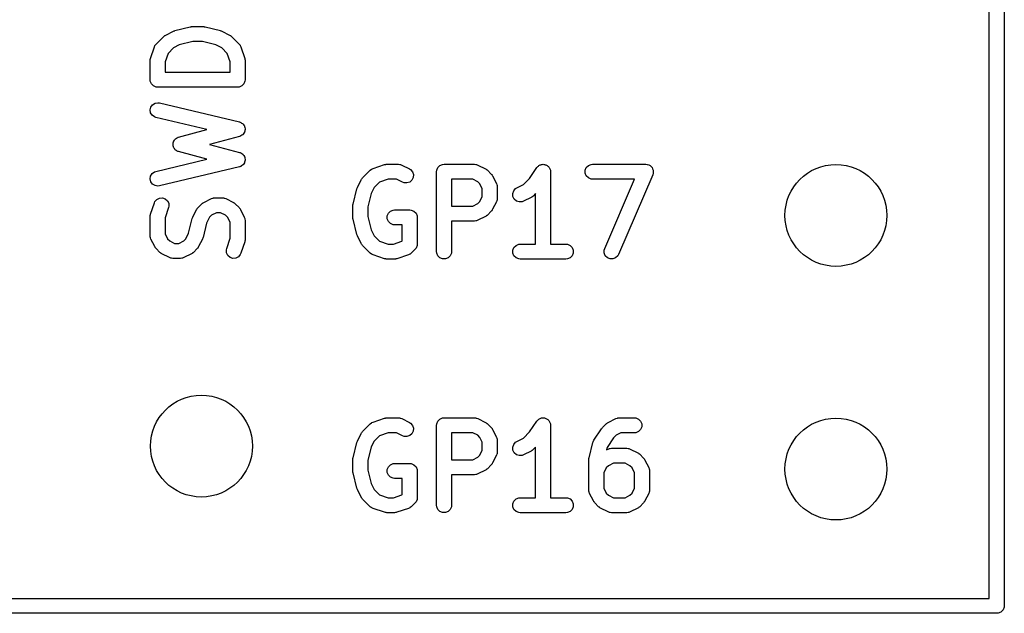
# Model space of a CAD drawing. Extents: x 100 to 226, y -132 to -42.
# Tile 15 of 33: x 210.11 to 219.97, y -101.4 to -95.45. Entities that reach past the tile are written whole.
import ezdxf

# ---------------------------------------------------------------- set-up
doc = ezdxf.new("R2010")
doc.units = 0
doc.layers.add('BLACK', color=7, linetype='CONTINUOUS')

msp = doc.modelspace()

# ---------------------------------------------------------------- linework, layer by layer
at = {"layer": 'BLACK', "linetype": 'CONTINUOUS'}
for p, q in [((219.96625, -50.32375), (219.96625, -101.32375)), ((219.81625, -101.24875), (219.81625, -50.39875)), ((211.574289, -95.606667), (211.65048, -95.568572)), ((211.65048, -95.568572), (211.651549, -95.568162)), ((211.651549, -95.568162), (211.651985, -95.56784)), ((211.651985, -95.56784), (211.658136, -95.565641)), ((211.658136, -95.565641), (211.664212, -95.563317)), ((211.664212, -95.563317), (211.66475, -95.563278)), ((211.66475, -95.563278), (211.66583, -95.562893)), ((211.66583, -95.562893), (211.818212, -95.524797)), ((211.818212, -95.524797), (211.820748, -95.524421)), ((211.820748, -95.524421), (211.82177, -95.523999)), ((211.82177, -95.523999), (211.827282, -95.523456)), ((211.827282, -95.523456), (211.832756, -95.522647)), ((211.832756, -95.522647), (211.833848, -95.522809)), ((211.833848, -95.522809), (211.836402, -95.522558)), ((211.836402, -95.522558), (211.950688, -95.522558)), ((211.950688, -95.522558), (211.953241, -95.522809)), ((211.953241, -95.522809), (211.954334, -95.522647)), ((211.954334, -95.522647), (211.959808, -95.523456)), ((211.959808, -95.523456), (211.96532, -95.523999)), ((211.96532, -95.523999), (211.96634, -95.524421)), ((211.96634, -95.524421), (211.968879, -95.524797)), ((211.968879, -95.524797), (212.12126, -95.562893)), ((212.12126, -95.562893), (212.122339, -95.563278)), ((212.122339, -95.563278), (212.122878, -95.563317)), ((212.122878, -95.563317), (212.128953, -95.565641)), ((212.128953, -95.565641), (212.135105, -95.56784)), ((212.135105, -95.56784), (212.13554, -95.568162)), ((212.13554, -95.568162), (212.13661, -95.568572)), ((212.13661, -95.568572), (212.2128, -95.606667)), ((211.478607, -95.696906), (211.554797, -95.620716)), ((211.554797, -95.620716), (211.560547, -95.615995)), ((211.560547, -95.615995), (211.561846, -95.614499)), ((211.561846, -95.614499), (211.5641, -95.613079)), ((211.5641, -95.613079), (211.566162, -95.611388)), ((211.566162, -95.611388), (211.567994, -95.610629)), ((211.567994, -95.610629), (211.574289, -95.606667)), ((211.845637, -95.672558), (211.710195, -95.706418)), ((211.941453, -95.672558), (211.845637, -95.672558)), ((212.076892, -95.706418), (211.941453, -95.672558)), ((212.2128, -95.606667), (212.219096, -95.61063)), ((212.219096, -95.61063), (212.220926, -95.611388)), ((212.220926, -95.611388), (212.222984, -95.613077)), ((212.222984, -95.613077), (212.225243, -95.614499)), ((212.225243, -95.614499), (212.226542, -95.615997)), ((212.226542, -95.615997), (212.232292, -95.620716)), ((212.232292, -95.620716), (212.308483, -95.696906)), ((211.422394, -95.840508), (211.460489, -95.726222)), ((211.460489, -95.726222), (211.466483, -95.712797)), ((211.466483, -95.712797), (211.468248, -95.710761)), ((211.468248, -95.710761), (211.46928, -95.708271)), ((211.46928, -95.708271), (211.478607, -95.696906)), ((211.652256, -95.735388), (211.597192, -95.790452)), ((211.710195, -95.706418), (211.652256, -95.735388)), ((212.134832, -95.735388), (212.076892, -95.706418)), ((212.189898, -95.790453), (212.134832, -95.735388)), ((212.308483, -95.696906), (212.31781, -95.708271)), ((212.31781, -95.708271), (212.318841, -95.710761)), ((212.318841, -95.710761), (212.320607, -95.712797)), ((212.320607, -95.712797), (212.326601, -95.726222)), ((212.326601, -95.726222), (212.364696, -95.840508)), ((211.418545, -95.864225), (211.419274, -95.856819)), ((211.418545, -96.054701), (211.418545, -95.864225)), ((211.419134, -95.854845), (211.419724, -95.852247)), ((211.419274, -95.856819), (211.419134, -95.854845)), ((211.419724, -95.852247), (211.419986, -95.849593)), ((211.419986, -95.849593), (211.420744, -95.847761)), ((211.420744, -95.847761), (211.422394, -95.840508)), ((211.597192, -95.790452), (211.568545, -95.876394)), ((212.218545, -95.876394), (212.189898, -95.790453)), ((212.364696, -95.840508), (212.366345, -95.847761)), ((212.366345, -95.847761), (212.367104, -95.849593)), ((212.367104, -95.849593), (212.367365, -95.852247)), ((212.367365, -95.852247), (212.367956, -95.854845)), ((212.367956, -95.854845), (212.367815, -95.856819)), ((212.367815, -95.856819), (212.368545, -95.864225)), ((212.368545, -95.864225), (212.368545, -96.054701)), ((211.568545, -95.876394), (211.568545, -95.979701)), ((212.218545, -95.979701), (212.218545, -95.876394)), ((211.419986, -96.069333), (211.418545, -96.054701)), ((211.431185, -96.096369), (211.419986, -96.069333)), ((211.568545, -95.979701), (212.218545, -95.979701)), ((212.367104, -96.069333), (212.355905, -96.096369)), ((212.368545, -96.054701), (212.367104, -96.069333)), ((211.451877, -96.117061), (211.431185, -96.096369)), ((211.478913, -96.12826), (211.451877, -96.117061)), ((211.493545, -96.129701), (211.478913, -96.12826)), ((212.293545, -96.129701), (211.493545, -96.129701)), ((212.308177, -96.12826), (212.293545, -96.129701)), ((212.335213, -96.117061), (212.308177, -96.12826)), ((212.355905, -96.096369), (212.335213, -96.117061)), ((211.418597, -96.35666), (211.425375, -96.328192)), ((211.42323, -96.385555), (211.418597, -96.35666)), ((211.425375, -96.328192), (211.442532, -96.304485)), ((211.442532, -96.304485), (211.467454, -96.289149)), ((211.467454, -96.289149), (211.496349, -96.284516)), ((211.496349, -96.284516), (211.510917, -96.286504)), ((211.510917, -96.286504), (212.310916, -96.47698)), ((211.438566, -96.410477), (211.42323, -96.385555)), ((211.462273, -96.427634), (211.438566, -96.410477)), ((211.476173, -96.432424), (211.462273, -96.427634)), ((211.987029, -96.554056), (211.476173, -96.432424)), ((211.702791, -96.629853), (211.987029, -96.554056)), ((212.310916, -96.47698), (212.315934, -96.478709)), ((212.315934, -96.478709), (212.317739, -96.478949)), ((212.317739, -96.478949), (212.319369, -96.479892)), ((212.319369, -96.479892), (212.324817, -96.48177)), ((212.324817, -96.48177), (212.333637, -96.488153)), ((212.333637, -96.488153), (212.343064, -96.493611)), ((212.343064, -96.493611), (212.345405, -96.49667)), ((212.345405, -96.49667), (212.348524, -96.498927)), ((212.348524, -96.498927), (212.354227, -96.508196)), ((212.354227, -96.508196), (212.360851, -96.516849)), ((212.360851, -96.516849), (212.361844, -96.520572)), ((212.361844, -96.520572), (212.36386, -96.523849)), ((212.36386, -96.523849), (212.365582, -96.534592)), ((212.36597, -96.563335), (212.364536, -96.574133)), ((212.365582, -96.534592), (212.368391, -96.545124)), ((212.368493, -96.552744), (212.36597, -96.563335)), ((212.368391, -96.545124), (212.367883, -96.548942)), ((212.367883, -96.548942), (212.368493, -96.552744)), ((211.654811, -96.66923), (211.660826, -96.66137)), ((211.660826, -96.66137), (211.665787, -96.652803)), ((211.665787, -96.652803), (211.669644, -96.649849)), ((211.669644, -96.649849), (211.672598, -96.645992)), ((211.672598, -96.645992), (211.681165, -96.641031)), ((211.681165, -96.641031), (211.689025, -96.635016)), ((211.689025, -96.635016), (211.696212, -96.63232)), ((211.696212, -96.63232), (211.697923, -96.63133)), ((211.697923, -96.63133), (211.699363, -96.631138)), ((211.699363, -96.631138), (211.702791, -96.629853)), ((212.31287, -96.622408), (212.013196, -96.702321)), ((212.317845, -96.620542), (212.31287, -96.622408)), ((212.319636, -96.620255), (212.317845, -96.620542)), ((212.321235, -96.61927), (212.319636, -96.620255)), ((212.326637, -96.617245), (212.321235, -96.61927)), ((212.335285, -96.610624), (212.326637, -96.617245)), ((212.344558, -96.604919), (212.335285, -96.610624)), ((212.346816, -96.601798), (212.344558, -96.604919)), ((212.349874, -96.599458), (212.346816, -96.601798)), ((212.355331, -96.590032), (212.349874, -96.599458)), ((212.361714, -96.581212), (212.355331, -96.590032)), ((212.362605, -96.577466), (212.361714, -96.581212)), ((212.364536, -96.574133), (212.362605, -96.577466)), ((211.647271, -96.697506), (211.64982, -96.687943)), ((211.64791, -96.702321), (211.647271, -96.697506)), ((211.647271, -96.707136), (211.64791, -96.702321)), ((211.64982, -96.716698), (211.647271, -96.707136)), ((211.64982, -96.687943), (211.651125, -96.678128)), ((211.651125, -96.726514), (211.64982, -96.716698)), ((211.651125, -96.678128), (211.653559, -96.673922)), ((211.653559, -96.730719), (211.651125, -96.726514)), ((211.653559, -96.673922), (211.654811, -96.66923)), ((211.654811, -96.735412), (211.653559, -96.730719)), ((211.660826, -96.743271), (211.654811, -96.735412)), ((211.665787, -96.751839), (211.660826, -96.743271)), ((211.669644, -96.754792), (211.665787, -96.751839)), ((211.672598, -96.75865), (211.669644, -96.754792)), ((211.681165, -96.76361), (211.672598, -96.75865)), ((212.013196, -96.702321), (212.31287, -96.782234)), ((211.476173, -96.972218), (211.987029, -96.850585)), ((211.689025, -96.769626), (211.681165, -96.76361)), ((211.696212, -96.772321), (211.689025, -96.769626)), ((211.697923, -96.773312), (211.696212, -96.772321)), ((211.699363, -96.773503), (211.697923, -96.773312)), ((211.702791, -96.774789), (211.699363, -96.773503)), ((211.987029, -96.850585), (211.702791, -96.774789)), ((212.31287, -96.782234), (212.317845, -96.784099)), ((212.317845, -96.784099), (212.319636, -96.784387)), ((212.319636, -96.784387), (212.321235, -96.785371)), ((212.321235, -96.785371), (212.326637, -96.787397)), ((212.326637, -96.787397), (212.335285, -96.794017)), ((212.335285, -96.794017), (212.344558, -96.799723)), ((212.344558, -96.799723), (212.346816, -96.802843)), ((212.346816, -96.802843), (212.349874, -96.805184)), ((212.349874, -96.805184), (212.355331, -96.814609)), ((212.355331, -96.814609), (212.361714, -96.82343)), ((212.361714, -96.82343), (212.362605, -96.827175)), ((212.362605, -96.827175), (212.364536, -96.830509)), ((212.364536, -96.830509), (212.36597, -96.841306)), ((212.368391, -96.859518), (212.365582, -96.870049)), ((212.36597, -96.841306), (212.368493, -96.851898)), ((212.368493, -96.851898), (212.367883, -96.855699)), ((212.367883, -96.855699), (212.368391, -96.859518)), ((212.310916, -96.927662), (211.510917, -97.118138)), ((212.315934, -96.925932), (212.310916, -96.927662)), ((212.317739, -96.925693), (212.315934, -96.925932)), ((212.319369, -96.924749), (212.317739, -96.925693)), ((212.324817, -96.922872), (212.319369, -96.924749)), ((212.333637, -96.916488), (212.324817, -96.922872)), ((212.343064, -96.911031), (212.333637, -96.916488)), ((212.345405, -96.907971), (212.343064, -96.911031)), ((212.348524, -96.905715), (212.345405, -96.907971)), ((212.354227, -96.896445), (212.348524, -96.905715)), ((212.360851, -96.887793), (212.354227, -96.896445)), ((212.361844, -96.884069), (212.360851, -96.887793)), ((212.36386, -96.880793), (212.361844, -96.884069)), ((212.365582, -96.870049), (212.36386, -96.880793)), ((213.621073, -96.961107), (213.632438, -96.951779)), ((213.632438, -96.951779), (213.63493, -96.950746)), ((213.63493, -96.950746), (213.636964, -96.948983)), ((213.636964, -96.948983), (213.650389, -96.942989)), ((213.650389, -96.942989), (213.764675, -96.904894)), ((213.764675, -96.904894), (213.771928, -96.903244)), ((213.771928, -96.903244), (213.77376, -96.902486)), ((213.77376, -96.902486), (213.776414, -96.902224)), ((213.776414, -96.902224), (213.779012, -96.901634)), ((213.779012, -96.901634), (213.780986, -96.901774)), ((213.780986, -96.901774), (213.788392, -96.901045)), ((213.788392, -96.901045), (213.902678, -96.901045)), ((213.902678, -96.901045), (213.91731, -96.902486)), ((213.91731, -96.902486), (213.919799, -96.903517)), ((213.919799, -96.903517), (213.922487, -96.903708)), ((213.922487, -96.903708), (213.936219, -96.908963)), ((213.936219, -96.908963), (214.012409, -96.947058)), ((214.012409, -96.947058), (214.024852, -96.95489)), ((214.024852, -96.95489), (214.044025, -96.976998)), ((214.286262, -96.961413), (214.297461, -96.934377)), ((214.297461, -96.934377), (214.318153, -96.913685)), ((214.318153, -96.913685), (214.345189, -96.902486)), ((214.345189, -96.902486), (214.359821, -96.901045)), ((214.359821, -96.901045), (214.664583, -96.901045)), ((214.664583, -96.901045), (214.679215, -96.902486)), ((214.679215, -96.902486), (214.681704, -96.903517)), ((214.681704, -96.903517), (214.684392, -96.903708)), ((214.684392, -96.903708), (214.698124, -96.908963)), ((214.698124, -96.908963), (214.774314, -96.947058)), ((214.774314, -96.947058), (214.780613, -96.951022)), ((214.780613, -96.951022), (214.782441, -96.95178)), ((214.782441, -96.95178), (214.784497, -96.953468)), ((214.784497, -96.953468), (214.786757, -96.95489)), ((214.786757, -96.95489), (214.788056, -96.956388)), ((214.788056, -96.956388), (214.793806, -96.961107)), ((215.21582, -97.04255), (215.287893, -96.934442)), ((215.287893, -96.934442), (215.287927, -96.934399)), ((215.287927, -96.934399), (215.287937, -96.934377)), ((215.287937, -96.934377), (215.287988, -96.934325)), ((215.287988, -96.934325), (215.297209, -96.923067)), ((215.297209, -96.923067), (215.303378, -96.918935)), ((215.303378, -96.918935), (215.308629, -96.913685)), ((215.308629, -96.913685), (215.315418, -96.910872)), ((215.315418, -96.910872), (215.321524, -96.906784)), ((215.321524, -96.906784), (215.328804, -96.905327)), ((215.328804, -96.905327), (215.335665, -96.902486)), ((215.335665, -96.902486), (215.343014, -96.902486)), ((215.343014, -96.902486), (215.350219, -96.901045)), ((215.350219, -96.901045), (215.357503, -96.902486)), ((215.357503, -96.902486), (215.364929, -96.902486)), ((215.364929, -96.902486), (215.371717, -96.905297)), ((215.371717, -96.905297), (215.378926, -96.906724)), ((215.378926, -96.906724), (215.385104, -96.910843)), ((215.385104, -96.910843), (215.391965, -96.913685)), ((215.391965, -96.913685), (215.39716, -96.91888)), ((215.39716, -96.91888), (215.403275, -96.922957)), ((215.403275, -96.922957), (215.407406, -96.929126)), ((215.407406, -96.929126), (215.412657, -96.934377)), ((215.412657, -96.934377), (215.415469, -96.941166)), ((215.415469, -96.941166), (215.419558, -96.947272)), ((215.419558, -96.947272), (215.421014, -96.954552)), ((215.421014, -96.954552), (215.423856, -96.961413)), ((215.771976, -96.961413), (215.783175, -96.934377)), ((215.783175, -96.934377), (215.803867, -96.913685)), ((215.803867, -96.913685), (215.830903, -96.902486)), ((215.830903, -96.902486), (215.845535, -96.901045)), ((215.845535, -96.901045), (216.378869, -96.901045)), ((216.378869, -96.901045), (216.393501, -96.902486)), ((216.393501, -96.902486), (216.393931, -96.902664)), ((216.393931, -96.902664), (216.394396, -96.90267)), ((216.394396, -96.90267), (216.407402, -96.908244)), ((216.407402, -96.908244), (216.420537, -96.913685)), ((216.420537, -96.913685), (216.420866, -96.914014)), ((216.420866, -96.914014), (216.421294, -96.914198)), ((216.421294, -96.914198), (216.431189, -96.924337)), ((216.431189, -96.924337), (216.441229, -96.934377)), ((216.441229, -96.934377), (216.441407, -96.934807)), ((216.441407, -96.934807), (216.441733, -96.935141)), ((216.441733, -96.935141), (216.447006, -96.948323)), ((216.447006, -96.948323), (216.452428, -96.961413)), ((211.418597, -97.047982), (211.42323, -97.019087)), ((211.425375, -97.07645), (211.418597, -97.047982)), ((211.42323, -97.019087), (211.438566, -96.994165)), ((211.438566, -96.994165), (211.462273, -96.977008)), ((211.462273, -96.977008), (211.476173, -96.972218)), ((213.492739, -97.13298), (213.530834, -97.056789)), ((213.530834, -97.056789), (213.534798, -97.050489)), ((213.534798, -97.050489), (213.535556, -97.048662)), ((213.535556, -97.048662), (213.537244, -97.046605)), ((213.537244, -97.046605), (213.538666, -97.044346)), ((213.538666, -97.044346), (213.540164, -97.043046)), ((213.540164, -97.043046), (213.544883, -97.037297)), ((213.544883, -97.037297), (213.621073, -96.961107)), ((213.800562, -97.051045), (213.714619, -97.079692)), ((213.884973, -97.051045), (213.800562, -97.051045)), ((213.945327, -97.081222), (213.884973, -97.051045)), ((214.051205, -97.033949), (214.038118, -97.060124)), ((214.044025, -96.976998), (214.053279, -97.004759)), ((214.053279, -97.004759), (214.051205, -97.033949)), ((214.284821, -96.976045), (214.286262, -96.961413)), ((214.284821, -97.776045), (214.284821, -96.976045)), ((214.646878, -97.051045), (214.434821, -97.051045)), ((214.434821, -97.051045), (214.434821, -97.320092)), ((214.696346, -97.075779), (214.646878, -97.051045)), ((214.793806, -96.961107), (214.831901, -96.999202)), ((214.831901, -96.999202), (214.836621, -97.004954)), ((214.836621, -97.004954), (214.838117, -97.006251)), ((214.838117, -97.006251), (214.839536, -97.008505)), ((214.839536, -97.008505), (214.841228, -97.010567)), ((214.841228, -97.010567), (214.841986, -97.012397)), ((214.841986, -97.012397), (214.84595, -97.018694)), ((214.84595, -97.018694), (214.884046, -97.094884)), ((215.153488, -97.104881), (215.21582, -97.04255)), ((215.423856, -96.961413), (215.425281, -96.975891)), ((215.425281, -96.975891), (215.425297, -96.975967)), ((215.425297, -96.975967), (215.425291, -96.975992)), ((215.425291, -96.975992), (215.425297, -96.976045)), ((215.425297, -96.976045), (215.425297, -97.701045)), ((215.771976, -96.990677), (215.771976, -96.961413)), ((215.783175, -97.017713), (215.771976, -96.990677)), ((215.803867, -97.038405), (215.783175, -97.017713)), ((215.830903, -97.049604), (215.803867, -97.038405)), ((215.845535, -97.051045), (215.830903, -97.049604)), ((216.265128, -97.051045), (215.845535, -97.051045)), ((215.967075, -97.746501), (216.265128, -97.051045)), ((216.447805, -97.005589), (216.104947, -97.805589)), ((216.452244, -96.991573), (216.447805, -97.005589)), ((216.452249, -96.991107), (216.452244, -96.991573)), ((216.452428, -96.990677), (216.452249, -96.991107)), ((216.452428, -96.961413), (216.452428, -96.961878)), ((216.452428, -96.961878), (216.452601, -96.962311)), ((216.452601, -96.962311), (216.452428, -96.976491)), ((216.452428, -96.976491), (216.452428, -96.990677)), ((211.442532, -97.100157), (211.425375, -97.07645)), ((211.467454, -97.115493), (211.442532, -97.100157)), ((211.496349, -97.120126), (211.467454, -97.115493)), ((211.510917, -97.118138), (211.496349, -97.120126)), ((213.448964, -97.300711), (213.48706, -97.14833)), ((213.48706, -97.14833), (213.487445, -97.14725)), ((213.487445, -97.14725), (213.487484, -97.146712)), ((213.487484, -97.146712), (213.489808, -97.140636)), ((213.489808, -97.140636), (213.492007, -97.134485)), ((213.492007, -97.134485), (213.492329, -97.134049)), ((213.492329, -97.134049), (213.492739, -97.13298)), ((213.659555, -97.134756), (213.630585, -97.192696)), ((213.714619, -97.079692), (213.659555, -97.134756)), ((213.959059, -97.086477), (213.945327, -97.081222)), ((213.988249, -97.088551), (213.959059, -97.086477)), ((214.01601, -97.079297), (213.988249, -97.088551)), ((214.038118, -97.060124), (214.01601, -97.079297)), ((214.717229, -97.096662), (214.696346, -97.075779)), ((214.741964, -97.146131), (214.717229, -97.096662)), ((214.741964, -97.225005), (214.741964, -97.146131)), ((214.884046, -97.094884), (214.889301, -97.108616)), ((214.889301, -97.108616), (214.889492, -97.111305)), ((214.889492, -97.111305), (214.890523, -97.113794)), ((214.890523, -97.113794), (214.891964, -97.128426)), ((214.891964, -97.128426), (214.891964, -97.242711)), ((215.056568, -97.167474), (215.075741, -97.145366)), ((215.075741, -97.145366), (215.088184, -97.137534)), ((215.088184, -97.137534), (215.153488, -97.104881)), ((211.466483, -97.274702), (211.485657, -97.252595)), ((211.485657, -97.252595), (211.51183, -97.239509)), ((211.51183, -97.239509), (211.54102, -97.237434)), ((211.54102, -97.237434), (211.568783, -97.246688)), ((211.568783, -97.246688), (211.59089, -97.265862)), ((211.955242, -97.282858), (212.031432, -97.244763)), ((212.031432, -97.244763), (212.045164, -97.239508)), ((212.045164, -97.239508), (212.047851, -97.239317)), ((212.047851, -97.239317), (212.050341, -97.238286)), ((212.050341, -97.238286), (212.064973, -97.236845)), ((212.064973, -97.236845), (212.141164, -97.236845)), ((212.141164, -97.236845), (212.155796, -97.238286)), ((212.155796, -97.238286), (212.158285, -97.239317)), ((212.158285, -97.239317), (212.160973, -97.239508)), ((212.160973, -97.239508), (212.174705, -97.244763)), ((212.174705, -97.244763), (212.250895, -97.282858)), ((213.630585, -97.192696), (213.596725, -97.328137)), ((214.717229, -97.274474), (214.741964, -97.225005)), ((214.891964, -97.242711), (214.890523, -97.257343)), ((215.047314, -97.195235), (215.056568, -97.167474)), ((215.049388, -97.224425), (215.047314, -97.195235)), ((215.062475, -97.2506), (215.049388, -97.224425)), ((215.084583, -97.269773), (215.062475, -97.2506)), ((215.231457, -97.233603), (215.155266, -97.271698)), ((215.237756, -97.229638), (215.231457, -97.233603)), ((215.239584, -97.228881), (215.237756, -97.229638)), ((215.24164, -97.227192), (215.239584, -97.228881)), ((215.2439, -97.225771), (215.24164, -97.227192)), ((215.245199, -97.224272), (215.2439, -97.225771)), ((215.250949, -97.219554), (215.245199, -97.224272)), ((215.275297, -97.195205), (215.250949, -97.219554)), ((215.275297, -97.701045), (215.275297, -97.195205)), ((211.422394, -97.402413), (211.460489, -97.288128)), ((211.460489, -97.288128), (211.466483, -97.274702)), ((211.602791, -97.335562), (211.568545, -97.4383)), ((211.59089, -97.265862), (211.603976, -97.292035)), ((211.606051, -97.321225), (211.602791, -97.335562)), ((211.603976, -97.292035), (211.606051, -97.321225)), ((211.883606, -97.354494), (211.887569, -97.348197)), ((211.887569, -97.348197), (211.888328, -97.346367)), ((211.888328, -97.346367), (211.890019, -97.344305)), ((211.890019, -97.344305), (211.891439, -97.342051)), ((211.891439, -97.342051), (211.892934, -97.340754)), ((211.892934, -97.340754), (211.897655, -97.335002)), ((211.897655, -97.335002), (211.93575, -97.296907)), ((211.93575, -97.296907), (211.941499, -97.292188)), ((211.941499, -97.292188), (211.942799, -97.29069)), ((211.942799, -97.29069), (211.945058, -97.289268)), ((211.945058, -97.289268), (211.947115, -97.28758)), ((211.947115, -97.28758), (211.948942, -97.286822)), ((211.948942, -97.286822), (211.955242, -97.282858)), ((212.250895, -97.282858), (212.257191, -97.286821)), ((212.257191, -97.286821), (212.259021, -97.287579)), ((212.259021, -97.287579), (212.261079, -97.289268)), ((212.261079, -97.289268), (212.263338, -97.29069)), ((212.263338, -97.29069), (212.264637, -97.292188)), ((212.264637, -97.292188), (212.270386, -97.296906)), ((212.270386, -97.296906), (212.308482, -97.335001)), ((212.308482, -97.335001), (212.313202, -97.340752)), ((212.313202, -97.340752), (212.3147, -97.342051)), ((212.3147, -97.342051), (212.316119, -97.344306)), ((212.316119, -97.344306), (212.31781, -97.346366)), ((212.31781, -97.346366), (212.318568, -97.348196)), ((212.318568, -97.348196), (212.322532, -97.354494)), ((213.446725, -97.318902), (213.446976, -97.316348)), ((213.446725, -97.433188), (213.446725, -97.318902)), ((213.446814, -97.315256), (213.447623, -97.309781)), ((213.446976, -97.316348), (213.446814, -97.315256)), ((213.447623, -97.309781), (213.448166, -97.30427)), ((213.448166, -97.30427), (213.448588, -97.303249)), ((213.448588, -97.303249), (213.448964, -97.300711)), ((213.596725, -97.328137), (213.596725, -97.423952)), ((214.434821, -97.320092), (214.646878, -97.320092)), ((214.646878, -97.320092), (214.696346, -97.295358)), ((214.696346, -97.295358), (214.717229, -97.274474)), ((214.84595, -97.352443), (214.841986, -97.358739)), ((214.884046, -97.276253), (214.84595, -97.352443)), ((214.889301, -97.262521), (214.884046, -97.276253)), ((214.889492, -97.259831), (214.889301, -97.262521)), ((214.890523, -97.257343), (214.889492, -97.259831)), ((215.112344, -97.279027), (215.084583, -97.269773)), ((215.141534, -97.276953), (215.112344, -97.279027)), ((215.155266, -97.271698), (215.141534, -97.276953)), ((211.418545, -97.42613), (211.419274, -97.418724)), ((211.418545, -97.616607), (211.418545, -97.42613)), ((211.419134, -97.41675), (211.419724, -97.414152)), ((211.419274, -97.418724), (211.419134, -97.41675)), ((211.419724, -97.414152), (211.419986, -97.411498)), ((211.419986, -97.411498), (211.420744, -97.409666)), ((211.420744, -97.409666), (211.422394, -97.402413)), ((211.568545, -97.4383), (211.568545, -97.598902)), ((211.803732, -97.590431), (211.839831, -97.446036)), ((211.839831, -97.446036), (211.840216, -97.444956)), ((211.840216, -97.444956), (211.840255, -97.444416)), ((211.840255, -97.444416), (211.842585, -97.438326)), ((211.842585, -97.438326), (211.844778, -97.43219)), ((211.844778, -97.43219), (211.8451, -97.431754)), ((211.8451, -97.431754), (211.84551, -97.430685)), ((211.84551, -97.430685), (211.883606, -97.354494)), ((212.012327, -97.432461), (211.983356, -97.490402)), ((212.03321, -97.411579), (212.012327, -97.432461)), ((212.082678, -97.386845), (212.03321, -97.411579)), ((212.123459, -97.386845), (212.082678, -97.386845)), ((212.172927, -97.411579), (212.123459, -97.386845)), ((212.193811, -97.432462), (212.172927, -97.411579)), ((212.218545, -97.48193), (212.193811, -97.432462)), ((212.322532, -97.354494), (212.360627, -97.430685)), ((212.360627, -97.430685), (212.365882, -97.444417)), ((212.365882, -97.444417), (212.366072, -97.447104)), ((212.366072, -97.447104), (212.367104, -97.449594)), ((212.367104, -97.449594), (212.368545, -97.464226)), ((213.446976, -97.435741), (213.446725, -97.433188)), ((213.446814, -97.436834), (213.446976, -97.435741)), ((213.447623, -97.442308), (213.446814, -97.436834)), ((213.448166, -97.44782), (213.447623, -97.442308)), ((213.448588, -97.44884), (213.448166, -97.44782)), ((213.448964, -97.451379), (213.448588, -97.44884)), ((213.596725, -97.423952), (213.630585, -97.559392)), ((213.791024, -97.418556), (213.802223, -97.39152)), ((213.791024, -97.44782), (213.791024, -97.418556)), ((213.802223, -97.474856), (213.791024, -97.44782)), ((213.802223, -97.39152), (213.822915, -97.370828)), ((213.822915, -97.370828), (213.849951, -97.359629)), ((213.849951, -97.359629), (213.864583, -97.358188)), ((213.864583, -97.358188), (214.016964, -97.358188)), ((214.016964, -97.358188), (214.031596, -97.359629)), ((214.031596, -97.359629), (214.058632, -97.370828)), ((214.058632, -97.370828), (214.079324, -97.39152)), ((214.079324, -97.39152), (214.090523, -97.418556)), ((214.090523, -97.418556), (214.091964, -97.433188)), ((214.091964, -97.433188), (214.091964, -97.699854)), ((214.774314, -97.424079), (214.698124, -97.462174)), ((214.780613, -97.420114), (214.774314, -97.424079)), ((214.782441, -97.419357), (214.780613, -97.420114)), ((214.784497, -97.417668), (214.782441, -97.419357)), ((214.786757, -97.416247), (214.784497, -97.417668)), ((214.788056, -97.414748), (214.786757, -97.416247)), ((214.793806, -97.41003), (214.788056, -97.414748)), ((214.831901, -97.371935), (214.793806, -97.41003)), ((214.836621, -97.366182), (214.831901, -97.371935)), ((214.838117, -97.364886), (214.836621, -97.366182)), ((214.839536, -97.362631), (214.838117, -97.364886)), ((214.841228, -97.36057), (214.839536, -97.362631)), ((214.841986, -97.358739), (214.841228, -97.36057)), ((211.983356, -97.490402), (211.947258, -97.634797)), ((212.218545, -97.642532), (212.218545, -97.48193)), ((212.368545, -97.464226), (212.368545, -97.654702)), ((213.48706, -97.60376), (213.448964, -97.451379)), ((213.822915, -97.495548), (213.802223, -97.474856)), ((213.849951, -97.506747), (213.822915, -97.495548)), ((213.864583, -97.508188), (213.849951, -97.506747)), ((213.941964, -97.508188), (213.864583, -97.508188)), ((213.941964, -97.668788), (213.941964, -97.508188)), ((214.664583, -97.470092), (214.434821, -97.470092)), ((214.434821, -97.470092), (214.434821, -97.776045)), ((214.679215, -97.468651), (214.664583, -97.470092)), ((214.681704, -97.467619), (214.679215, -97.468651)), ((214.684392, -97.467429), (214.681704, -97.467619)), ((214.698124, -97.462174), (214.684392, -97.467429)), ((211.419986, -97.631239), (211.418545, -97.616607)), ((211.421017, -97.633728), (211.419986, -97.631239)), ((211.421208, -97.636416), (211.421017, -97.633728)), ((211.426463, -97.650148), (211.421208, -97.636416)), ((211.568545, -97.598902), (211.593279, -97.64837)), ((211.774763, -97.64837), (211.803732, -97.590431)), ((211.944506, -97.642497), (211.942311, -97.648643)), ((211.946834, -97.636416), (211.944506, -97.642497)), ((211.946872, -97.635876), (211.946834, -97.636416)), ((211.947258, -97.634797), (211.946872, -97.635876)), ((212.184299, -97.745271), (212.218545, -97.642532)), ((213.487445, -97.604839), (213.48706, -97.60376)), ((213.487484, -97.605378), (213.487445, -97.604839)), ((213.489808, -97.611453), (213.487484, -97.605378)), ((213.492007, -97.617605), (213.489808, -97.611453)), ((213.492329, -97.61804), (213.492007, -97.617605)), ((213.492739, -97.61911), (213.492329, -97.61804)), ((213.530834, -97.6953), (213.492739, -97.61911)), ((213.630585, -97.559392), (213.659555, -97.617332)), ((213.659555, -97.617332), (213.71462, -97.672398)), ((211.464558, -97.726338), (211.426463, -97.650148)), ((211.468522, -97.732637), (211.464558, -97.726338)), ((211.46928, -97.734465), (211.468522, -97.732637)), ((211.470968, -97.736521), (211.46928, -97.734465)), ((211.47239, -97.738781), (211.470968, -97.736521)), ((211.473888, -97.74008), (211.47239, -97.738781)), ((211.478607, -97.74583), (211.473888, -97.74008)), ((211.516702, -97.783925), (211.478607, -97.74583)), ((211.593279, -97.64837), (211.614162, -97.669253)), ((211.614162, -97.669253), (211.663631, -97.693988)), ((211.663631, -97.693988), (211.704411, -97.693988)), ((211.704411, -97.693988), (211.75388, -97.669252)), ((211.75388, -97.669252), (211.774763, -97.64837)), ((211.889435, -97.74583), (211.85134, -97.783925)), ((211.894153, -97.74008), (211.889435, -97.74583)), ((211.895652, -97.738781), (211.894153, -97.74008)), ((211.897073, -97.736521), (211.895652, -97.738781)), ((211.898762, -97.734465), (211.897073, -97.736521)), ((211.899519, -97.732637), (211.898762, -97.734465)), ((211.903484, -97.726338), (211.899519, -97.732637)), ((211.941579, -97.650148), (211.903484, -97.726338)), ((211.941988, -97.649078), (211.941579, -97.650148)), ((211.942311, -97.648643), (211.941988, -97.649078)), ((212.181039, -97.759608), (212.184299, -97.745271)), ((212.364696, -97.678419), (212.326601, -97.792705)), ((212.366345, -97.671165), (212.364696, -97.678419)), ((212.367104, -97.669334), (212.366345, -97.671165)), ((212.367365, -97.666679), (212.367104, -97.669334)), ((212.367956, -97.664082), (212.367365, -97.666679)), ((212.368545, -97.654702), (212.367815, -97.662107)), ((212.367815, -97.662107), (212.367956, -97.664082)), ((213.534797, -97.701596), (213.530834, -97.6953)), ((213.535555, -97.703426), (213.534797, -97.701596)), ((213.537244, -97.705484), (213.535555, -97.703426)), ((213.538666, -97.707743), (213.537244, -97.705484)), ((213.540164, -97.709042), (213.538666, -97.707743)), ((213.544883, -97.714792), (213.540164, -97.709042)), ((213.621073, -97.790983), (213.544883, -97.714792)), ((213.71462, -97.672398), (213.800562, -97.701045)), ((213.800562, -97.701045), (213.852413, -97.701045)), ((213.852413, -97.701045), (213.938354, -97.672398)), ((213.938354, -97.672398), (213.941964, -97.668788)), ((214.079325, -97.741522), (214.069997, -97.752887)), ((214.090523, -97.714485), (214.079325, -97.741522)), ((214.091964, -97.699854), (214.090523, -97.714485)), ((215.048166, -97.761413), (215.059365, -97.734377)), ((215.059365, -97.734377), (215.080057, -97.713685)), ((215.080057, -97.713685), (215.107093, -97.702486)), ((215.107093, -97.702486), (215.121725, -97.701045)), ((215.121725, -97.701045), (215.275297, -97.701045)), ((215.425297, -97.701045), (215.578868, -97.701045)), ((215.578868, -97.701045), (215.5935, -97.702486)), ((215.5935, -97.702486), (215.620536, -97.713685)), ((215.620536, -97.713685), (215.641228, -97.734377)), ((215.641228, -97.734377), (215.652427, -97.761413)), ((215.962636, -97.760518), (215.967075, -97.746501)), ((211.522454, -97.788645), (211.516702, -97.783925)), ((211.523751, -97.790141), (211.522454, -97.788645)), ((211.526005, -97.79156), (211.523751, -97.790141)), ((211.528067, -97.793252), (211.526005, -97.79156)), ((211.529897, -97.79401), (211.528067, -97.793252)), ((211.536194, -97.797974), (211.529897, -97.79401)), ((211.612384, -97.83607), (211.536194, -97.797974)), ((211.626116, -97.841325), (211.612384, -97.83607)), ((211.628805, -97.841516), (211.626116, -97.841325)), ((211.631294, -97.842547), (211.628805, -97.841516)), ((211.645926, -97.843988), (211.631294, -97.842547)), ((211.722116, -97.843988), (211.645926, -97.843988)), ((211.736748, -97.842547), (211.722116, -97.843988)), ((211.739236, -97.841516), (211.736748, -97.842547)), ((211.741926, -97.841325), (211.739236, -97.841516)), ((211.755657, -97.83607), (211.741926, -97.841325)), ((211.831848, -97.797974), (211.755657, -97.83607)), ((211.838144, -97.79401), (211.831848, -97.797974)), ((211.839975, -97.793252), (211.838144, -97.79401)), ((211.842036, -97.79156), (211.839975, -97.793252)), ((211.844291, -97.790141), (211.842036, -97.79156)), ((211.845587, -97.788645), (211.844291, -97.790141)), ((211.85134, -97.783925), (211.845587, -97.788645)), ((212.183114, -97.788798), (212.181039, -97.759608)), ((212.1962, -97.814971), (212.183114, -97.788798)), ((212.218308, -97.834145), (212.1962, -97.814971)), ((212.24607, -97.843399), (212.218308, -97.834145)), ((212.27526, -97.841324), (212.24607, -97.843399)), ((212.301433, -97.828238), (212.27526, -97.841324)), ((212.320607, -97.80613), (212.301433, -97.828238)), ((212.326601, -97.792705), (212.320607, -97.80613)), ((213.632438, -97.80031), (213.621073, -97.790983)), ((213.634928, -97.801341), (213.632438, -97.80031)), ((213.636964, -97.803107), (213.634928, -97.801341)), ((213.650389, -97.809101), (213.636964, -97.803107)), ((213.764675, -97.847196), (213.650389, -97.809101)), ((214.002585, -97.809101), (213.8883, -97.847196)), ((214.016011, -97.803107), (214.002585, -97.809101)), ((214.018047, -97.80134), (214.016011, -97.803107)), ((214.020536, -97.80031), (214.018047, -97.80134)), ((214.031901, -97.790983), (214.020536, -97.80031)), ((214.069997, -97.752887), (214.031901, -97.790983)), ((214.286262, -97.790677), (214.284821, -97.776045)), ((214.297461, -97.817713), (214.286262, -97.790677)), ((214.318153, -97.838405), (214.297461, -97.817713)), ((214.345189, -97.849604), (214.318153, -97.838405)), ((214.401489, -97.838405), (214.374453, -97.849604)), ((214.422181, -97.817713), (214.401489, -97.838405)), ((214.43338, -97.790677), (214.422181, -97.817713)), ((214.434821, -97.776045), (214.43338, -97.790677)), ((215.048166, -97.790677), (215.048166, -97.761413)), ((215.059365, -97.817713), (215.048166, -97.790677)), ((215.080057, -97.838405), (215.059365, -97.817713)), ((215.107093, -97.849604), (215.080057, -97.838405)), ((215.620536, -97.838405), (215.5935, -97.849604)), ((215.641228, -97.817713), (215.620536, -97.838405)), ((215.652427, -97.790677), (215.641228, -97.817713)), ((215.652427, -97.761413), (215.652427, -97.790677)), ((215.962279, -97.789779), (215.962636, -97.760518)), ((215.973147, -97.816949), (215.962279, -97.789779)), ((215.993586, -97.837893), (215.973147, -97.816949)), ((216.020484, -97.84942), (215.993586, -97.837893)), ((216.076915, -97.838909), (216.049745, -97.849777)), ((216.097859, -97.81847), (216.076915, -97.838909)), ((216.104947, -97.805589), (216.097859, -97.81847)), ((213.771928, -97.848845), (213.764675, -97.847196)), ((213.77376, -97.849604), (213.771928, -97.848845)), ((213.776414, -97.849865), (213.77376, -97.849604)), ((213.779012, -97.850456), (213.776414, -97.849865)), ((213.780986, -97.850315), (213.779012, -97.850456)), ((213.788392, -97.851045), (213.780986, -97.850315)), ((213.864583, -97.851045), (213.788392, -97.851045)), ((213.871988, -97.850315), (213.864583, -97.851045)), ((213.873963, -97.850456), (213.871988, -97.850315)), ((213.87656, -97.849865), (213.873963, -97.850456)), ((213.879215, -97.849604), (213.87656, -97.849865)), ((213.881046, -97.848845), (213.879215, -97.849604)), ((213.8883, -97.847196), (213.881046, -97.848845)), ((214.374453, -97.849604), (214.345189, -97.849604)), ((215.121725, -97.851045), (215.107093, -97.849604)), ((215.578868, -97.851045), (215.121725, -97.851045)), ((215.5935, -97.849604), (215.578868, -97.851045)), ((216.049745, -97.849777), (216.020484, -97.84942)), ((213.544883, -99.577297), (213.621073, -99.501107)), ((213.621073, -99.501107), (213.632438, -99.491779)), ((213.632438, -99.491779), (213.63493, -99.490746)), ((213.63493, -99.490746), (213.636964, -99.488983)), ((213.636964, -99.488983), (213.650389, -99.482989)), ((213.650389, -99.482989), (213.764675, -99.444894)), ((213.764675, -99.444894), (213.771928, -99.443244)), ((213.771928, -99.443244), (213.77376, -99.442486)), ((213.77376, -99.442486), (213.776414, -99.442224)), ((213.776414, -99.442224), (213.779012, -99.441634)), ((213.779012, -99.441634), (213.780986, -99.441774)), ((213.780986, -99.441774), (213.788392, -99.441045)), ((213.788392, -99.441045), (213.902678, -99.441045)), ((213.902678, -99.441045), (213.91731, -99.442486)), ((213.91731, -99.442486), (213.919799, -99.443517)), ((213.919799, -99.443517), (213.922487, -99.443708)), ((213.922487, -99.443708), (213.936219, -99.448963)), ((213.936219, -99.448963), (214.012409, -99.487058)), ((214.012409, -99.487058), (214.024852, -99.49489)), ((214.024852, -99.49489), (214.044025, -99.516998)), ((214.044025, -99.516998), (214.053279, -99.544759)), ((214.284821, -99.516045), (214.286262, -99.501413)), ((214.284821, -100.316045), (214.284821, -99.516045)), ((214.286262, -99.501413), (214.297461, -99.474377)), ((214.297461, -99.474377), (214.318153, -99.453685)), ((214.318153, -99.453685), (214.345189, -99.442486)), ((214.345189, -99.442486), (214.359821, -99.441045)), ((214.359821, -99.441045), (214.664583, -99.441045)), ((214.664583, -99.441045), (214.679215, -99.442486)), ((214.679215, -99.442486), (214.681704, -99.443517)), ((214.681704, -99.443517), (214.684392, -99.443708)), ((214.684392, -99.443708), (214.698124, -99.448963)), ((214.698124, -99.448963), (214.774314, -99.487058)), ((214.774314, -99.487058), (214.780613, -99.491022)), ((214.780613, -99.491022), (214.782441, -99.49178)), ((214.782441, -99.49178), (214.784497, -99.493468)), ((214.784497, -99.493468), (214.786757, -99.49489)), ((214.786757, -99.49489), (214.788056, -99.496388)), ((214.788056, -99.496388), (214.793806, -99.501107)), ((214.793806, -99.501107), (214.831901, -99.539202)), ((215.21582, -99.58255), (215.287893, -99.474442)), ((215.287893, -99.474442), (215.287927, -99.474399)), ((215.287927, -99.474399), (215.287937, -99.474377)), ((215.287937, -99.474377), (215.287988, -99.474325)), ((215.287988, -99.474325), (215.297209, -99.463067)), ((215.297209, -99.463067), (215.303378, -99.458935)), ((215.303378, -99.458935), (215.308629, -99.453685)), ((215.308629, -99.453685), (215.315418, -99.450872)), ((215.315418, -99.450872), (215.321524, -99.446784)), ((215.321524, -99.446784), (215.328804, -99.445327)), ((215.328804, -99.445327), (215.335665, -99.442486)), ((215.335665, -99.442486), (215.343014, -99.442486)), ((215.343014, -99.442486), (215.350219, -99.441045)), ((215.350219, -99.441045), (215.357503, -99.442486)), ((215.357503, -99.442486), (215.364929, -99.442486)), ((215.364929, -99.442486), (215.371717, -99.445297)), ((215.371717, -99.445297), (215.378926, -99.446724)), ((215.378926, -99.446724), (215.385104, -99.450843)), ((215.385104, -99.450843), (215.391965, -99.453685)), ((215.391965, -99.453685), (215.39716, -99.45888)), ((215.39716, -99.45888), (215.403275, -99.462957)), ((215.403275, -99.462957), (215.407406, -99.469126)), ((215.407406, -99.469126), (215.412657, -99.474377)), ((215.412657, -99.474377), (215.415469, -99.481166)), ((215.415469, -99.481166), (215.419558, -99.487272)), ((215.419558, -99.487272), (215.421014, -99.494552)), ((215.421014, -99.494552), (215.423856, -99.501413)), ((215.423856, -99.501413), (215.425281, -99.515891)), ((215.425281, -99.515891), (215.425297, -99.515967)), ((215.425297, -99.515967), (215.425291, -99.515992)), ((215.425291, -99.515992), (215.425297, -99.516045)), ((215.425297, -99.516045), (215.425297, -100.241045)), ((215.944883, -99.539202), (215.982978, -99.501107)), ((215.982978, -99.501107), (215.988727, -99.496388)), ((215.988727, -99.496388), (215.990027, -99.49489)), ((215.990027, -99.49489), (215.992286, -99.493468)), ((215.992286, -99.493468), (215.994343, -99.49178)), ((215.994343, -99.49178), (215.99617, -99.491022)), ((215.99617, -99.491022), (216.00247, -99.487058)), ((216.00247, -99.487058), (216.078661, -99.448963)), ((216.078661, -99.448963), (216.092393, -99.443708)), ((216.092393, -99.443708), (216.09508, -99.443517)), ((216.09508, -99.443517), (216.09757, -99.442486)), ((216.09757, -99.442486), (216.112202, -99.441045)), ((216.112202, -99.441045), (216.264583, -99.441045)), ((216.264583, -99.441045), (216.279215, -99.442486)), ((216.279215, -99.442486), (216.306251, -99.453685)), ((216.306251, -99.453685), (216.326943, -99.474377)), ((216.326943, -99.474377), (216.338142, -99.501413)), ((216.338142, -99.501413), (216.338142, -99.530677)), ((213.492739, -99.67298), (213.530834, -99.596789)), ((213.530834, -99.596789), (213.534798, -99.590489)), ((213.534798, -99.590489), (213.535556, -99.588662)), ((213.535556, -99.588662), (213.537244, -99.586605)), ((213.537244, -99.586605), (213.538666, -99.584346)), ((213.538666, -99.584346), (213.540164, -99.583046)), ((213.540164, -99.583046), (213.544883, -99.577297)), ((213.800562, -99.591045), (213.714619, -99.619692)), ((213.884973, -99.591045), (213.800562, -99.591045)), ((213.945327, -99.621222), (213.884973, -99.591045)), ((214.038118, -99.600124), (214.01601, -99.619297)), ((214.051205, -99.573949), (214.038118, -99.600124)), ((214.053279, -99.544759), (214.051205, -99.573949)), ((214.646878, -99.591045), (214.434821, -99.591045)), ((214.434821, -99.591045), (214.434821, -99.860092)), ((214.696346, -99.615779), (214.646878, -99.591045)), ((214.717229, -99.636662), (214.696346, -99.615779)), ((214.831901, -99.539202), (214.836621, -99.544954)), ((214.836621, -99.544954), (214.838117, -99.546251)), ((214.838117, -99.546251), (214.839536, -99.548505)), ((214.839536, -99.548505), (214.841228, -99.550567)), ((214.841228, -99.550567), (214.841986, -99.552397)), ((214.841986, -99.552397), (214.84595, -99.558694)), ((214.84595, -99.558694), (214.884046, -99.634884)), ((215.153488, -99.644881), (215.21582, -99.58255)), ((215.859322, -99.664919), (215.935512, -99.550633)), ((215.935512, -99.550633), (215.935545, -99.550591)), ((215.935545, -99.550591), (215.935556, -99.550567)), ((215.935556, -99.550567), (215.940392, -99.544674)), ((215.940392, -99.544674), (215.944827, -99.539258)), ((215.944827, -99.539258), (215.944849, -99.539243)), ((215.944849, -99.539243), (215.944883, -99.539202)), ((216.080437, -99.615779), (216.056202, -99.640015)), ((216.129907, -99.591045), (216.080437, -99.615779)), ((216.264583, -99.591045), (216.129907, -99.591045)), ((216.279215, -99.589604), (216.264583, -99.591045)), ((216.306251, -99.578405), (216.279215, -99.589604)), ((216.326943, -99.557713), (216.306251, -99.578405)), ((216.338142, -99.530677), (216.326943, -99.557713)), ((213.448964, -99.840711), (213.48706, -99.68833)), ((213.48706, -99.68833), (213.487445, -99.68725)), ((213.487445, -99.68725), (213.487484, -99.686712)), ((213.487484, -99.686712), (213.489808, -99.680636)), ((213.489808, -99.680636), (213.492007, -99.674485)), ((213.492007, -99.674485), (213.492329, -99.674049)), ((213.492329, -99.674049), (213.492739, -99.67298)), ((213.659555, -99.674756), (213.630585, -99.732696)), ((213.714619, -99.619692), (213.659555, -99.674756)), ((213.959059, -99.626477), (213.945327, -99.621222)), ((213.988249, -99.628551), (213.959059, -99.626477)), ((214.01601, -99.619297), (213.988249, -99.628551)), ((214.741964, -99.686131), (214.717229, -99.636662)), ((214.741964, -99.765005), (214.741964, -99.686131)), ((214.884046, -99.634884), (214.889301, -99.648616)), ((214.889301, -99.648616), (214.889492, -99.651305)), ((214.889492, -99.651305), (214.890523, -99.653794)), ((214.890523, -99.653794), (214.891964, -99.668426)), ((214.891964, -99.668426), (214.891964, -99.782711)), ((215.047314, -99.735235), (215.056568, -99.707474)), ((215.056568, -99.707474), (215.075741, -99.685366)), ((215.075741, -99.685366), (215.088184, -99.677534)), ((215.088184, -99.677534), (215.153488, -99.644881)), ((215.810869, -99.840711), (215.848965, -99.68833)), ((215.848965, -99.68833), (215.852046, -99.679706)), ((215.852046, -99.679706), (215.852405, -99.677893)), ((215.852405, -99.677893), (215.853282, -99.676247)), ((215.853282, -99.676247), (215.853912, -99.674485)), ((215.853912, -99.674485), (215.855017, -99.672993)), ((215.855017, -99.672993), (215.859322, -99.664919)), ((216.056202, -99.640015), (215.991336, -99.737313)), ((213.630585, -99.732696), (213.596725, -99.868137)), ((214.696346, -99.835358), (214.717229, -99.814474)), ((214.717229, -99.814474), (214.741964, -99.765005)), ((214.889301, -99.802521), (214.884046, -99.816253)), ((214.889492, -99.799831), (214.889301, -99.802521)), ((214.890523, -99.797343), (214.889492, -99.799831)), ((214.891964, -99.782711), (214.890523, -99.797343)), ((215.049388, -99.764425), (215.047314, -99.735235)), ((215.062475, -99.7906), (215.049388, -99.764425)), ((215.084583, -99.809773), (215.062475, -99.7906)), ((215.112344, -99.819027), (215.084583, -99.809773)), ((215.155266, -99.811698), (215.141534, -99.816953)), ((215.231457, -99.773603), (215.155266, -99.811698)), ((215.237756, -99.769638), (215.231457, -99.773603)), ((215.239584, -99.768881), (215.237756, -99.769638)), ((215.24164, -99.767192), (215.239584, -99.768881)), ((215.2439, -99.765771), (215.24164, -99.767192)), ((215.245199, -99.764272), (215.2439, -99.765771)), ((215.250949, -99.759554), (215.245199, -99.764272)), ((215.275297, -99.735205), (215.250949, -99.759554)), ((215.275297, -100.241045), (215.275297, -99.735205)), ((215.991336, -99.737313), (215.985056, -99.762431)), ((215.985056, -99.762431), (216.00247, -99.753725)), ((216.00247, -99.753725), (216.016202, -99.74847)), ((216.016202, -99.74847), (216.018889, -99.748279)), ((216.018889, -99.748279), (216.021379, -99.747248)), ((216.021379, -99.747248), (216.036011, -99.745807)), ((216.036011, -99.745807), (216.188392, -99.745807)), ((216.188392, -99.745807), (216.203024, -99.747248)), ((216.203024, -99.747248), (216.205513, -99.748279)), ((216.205513, -99.748279), (216.208201, -99.74847)), ((216.208201, -99.74847), (216.221933, -99.753725)), ((216.221933, -99.753725), (216.298124, -99.79182)), ((216.298124, -99.79182), (216.304423, -99.795784)), ((216.304423, -99.795784), (216.306251, -99.796542)), ((216.306251, -99.796542), (216.308307, -99.79823)), ((216.308307, -99.79823), (216.310567, -99.799652)), ((216.310567, -99.799652), (216.311866, -99.80115)), ((216.311866, -99.80115), (216.317616, -99.805869)), ((216.317616, -99.805869), (216.355711, -99.843964)), ((213.446725, -99.858902), (213.446976, -99.856348)), ((213.446725, -99.973188), (213.446725, -99.858902)), ((213.446814, -99.855256), (213.447623, -99.849781)), ((213.446976, -99.856348), (213.446814, -99.855256)), ((213.447623, -99.849781), (213.448166, -99.84427)), ((213.448166, -99.84427), (213.448588, -99.843249)), ((213.448588, -99.843249), (213.448964, -99.840711)), ((213.596725, -99.868137), (213.596725, -99.963952)), ((213.802223, -99.93152), (213.822915, -99.910828)), ((213.822915, -99.910828), (213.849951, -99.899629)), ((213.849951, -99.899629), (213.864583, -99.898188)), ((213.864583, -99.898188), (214.016964, -99.898188)), ((214.016964, -99.898188), (214.031596, -99.899629)), ((214.031596, -99.899629), (214.058632, -99.910828)), ((214.058632, -99.910828), (214.079324, -99.93152)), ((214.434821, -99.860092), (214.646878, -99.860092)), ((214.646878, -99.860092), (214.696346, -99.835358)), ((214.831901, -99.911935), (214.793806, -99.95003)), ((214.836621, -99.906182), (214.831901, -99.911935)), ((214.838117, -99.904886), (214.836621, -99.906182)), ((214.839536, -99.902631), (214.838117, -99.904886)), ((214.841228, -99.90057), (214.839536, -99.902631)), ((214.841986, -99.898739), (214.841228, -99.90057)), ((214.84595, -99.892443), (214.841986, -99.898739)), ((214.884046, -99.816253), (214.84595, -99.892443)), ((215.141534, -99.816953), (215.112344, -99.819027)), ((215.80863, -99.858902), (215.808881, -99.856348)), ((215.80863, -100.163664), (215.80863, -99.858902)), ((215.808719, -99.855256), (215.809528, -99.849781)), ((215.808881, -99.856348), (215.808719, -99.855256)), ((215.809528, -99.849781), (215.810071, -99.84427)), ((215.810071, -99.84427), (215.810493, -99.843249)), ((215.810493, -99.843249), (215.810869, -99.840711)), ((216.053716, -99.895807), (216.004248, -99.920541)), ((216.170687, -99.895807), (216.053716, -99.895807)), ((216.220156, -99.920541), (216.170687, -99.895807)), ((216.355711, -99.843964), (216.360429, -99.849713)), ((216.360429, -99.849713), (216.361928, -99.851013)), ((216.361928, -99.851013), (216.363349, -99.853272)), ((216.363349, -99.853272), (216.365038, -99.855329)), ((216.365038, -99.855329), (216.365795, -99.857156)), ((216.365795, -99.857156), (216.36976, -99.863456)), ((216.36976, -99.863456), (216.407855, -99.939647)), ((213.446976, -99.975741), (213.446725, -99.973188)), ((213.446814, -99.976834), (213.446976, -99.975741)), ((213.447623, -99.982308), (213.446814, -99.976834)), ((213.448166, -99.98782), (213.447623, -99.982308)), ((213.448588, -99.98884), (213.448166, -99.98782)), ((213.448964, -99.991379), (213.448588, -99.98884)), ((213.48706, -100.14376), (213.448964, -99.991379)), ((213.596725, -99.963952), (213.630585, -100.099392)), ((213.791024, -99.958556), (213.802223, -99.93152)), ((213.791024, -99.98782), (213.791024, -99.958556)), ((213.802223, -100.014856), (213.791024, -99.98782)), ((214.079324, -99.93152), (214.090523, -99.958556)), ((214.090523, -99.958556), (214.091964, -99.973188)), ((214.091964, -99.973188), (214.091964, -100.239854)), ((214.664583, -100.010092), (214.434821, -100.010092)), ((214.434821, -100.010092), (214.434821, -100.316045)), ((214.679215, -100.008651), (214.664583, -100.010092)), ((214.681704, -100.007619), (214.679215, -100.008651)), ((214.684392, -100.007429), (214.681704, -100.007619)), ((214.698124, -100.002174), (214.684392, -100.007429)), ((214.774314, -99.964079), (214.698124, -100.002174)), ((214.780613, -99.960114), (214.774314, -99.964079)), ((214.782441, -99.959357), (214.780613, -99.960114)), ((214.784497, -99.957668), (214.782441, -99.959357)), ((214.786757, -99.956247), (214.784497, -99.957668)), ((214.788056, -99.954748), (214.786757, -99.956247)), ((214.793806, -99.95003), (214.788056, -99.954748)), ((215.983365, -99.941423), (215.95863, -99.990893)), ((215.95863, -99.990893), (215.95863, -100.145958)), ((216.004248, -99.920541), (215.983365, -99.941423)), ((216.241038, -99.941423), (216.220156, -99.920541)), ((216.265773, -99.990892), (216.241038, -99.941423)), ((216.265773, -100.145959), (216.265773, -99.990892)), ((216.407855, -99.939647), (216.41311, -99.953379)), ((216.41311, -99.953379), (216.4133, -99.956066)), ((216.4133, -99.956066), (216.414332, -99.958556)), ((216.414332, -99.958556), (216.415773, -99.973188)), ((216.415773, -99.973188), (216.415773, -100.163664)), ((213.630585, -100.099392), (213.659555, -100.157332)), ((213.822915, -100.035548), (213.802223, -100.014856)), ((213.849951, -100.046747), (213.822915, -100.035548)), ((213.864583, -100.048188), (213.849951, -100.046747)), ((213.941964, -100.048188), (213.864583, -100.048188)), ((213.941964, -100.208788), (213.941964, -100.048188)), ((213.487445, -100.144839), (213.48706, -100.14376)), ((213.487484, -100.145378), (213.487445, -100.144839)), ((213.489808, -100.151453), (213.487484, -100.145378)), ((213.492007, -100.157605), (213.489808, -100.151453)), ((213.492329, -100.15804), (213.492007, -100.157605)), ((213.492739, -100.15911), (213.492329, -100.15804)), ((213.530834, -100.2353), (213.492739, -100.15911)), ((213.659555, -100.157332), (213.71462, -100.212398)), ((213.938354, -100.212398), (213.941964, -100.208788)), ((215.810071, -100.178296), (215.80863, -100.163664)), ((215.811101, -100.180784), (215.810071, -100.178296)), ((215.811293, -100.183474), (215.811101, -100.180784)), ((215.816548, -100.197206), (215.811293, -100.183474)), ((215.854644, -100.273395), (215.816548, -100.197206)), ((215.95863, -100.145958), (215.983364, -100.195426)), ((215.983364, -100.195426), (216.004248, -100.216311)), ((216.220155, -100.216311), (216.241038, -100.195427)), ((216.241038, -100.195427), (216.265773, -100.145959)), ((216.407855, -100.197205), (216.36976, -100.273395)), ((216.41311, -100.183473), (216.407855, -100.197205)), ((216.4133, -100.180785), (216.41311, -100.183473)), ((216.414332, -100.178296), (216.4133, -100.180785)), ((216.415773, -100.163664), (216.414332, -100.178296)), ((213.534797, -100.241596), (213.530834, -100.2353)), ((213.535555, -100.243426), (213.534797, -100.241596)), ((213.537244, -100.245484), (213.535555, -100.243426)), ((213.538666, -100.247743), (213.537244, -100.245484)), ((213.540164, -100.249042), (213.538666, -100.247743)), ((213.544883, -100.254792), (213.540164, -100.249042)), ((213.621073, -100.330983), (213.544883, -100.254792)), ((213.71462, -100.212398), (213.800562, -100.241045)), ((213.800562, -100.241045), (213.852413, -100.241045)), ((213.852413, -100.241045), (213.938354, -100.212398)), ((214.069997, -100.292887), (214.031901, -100.330983)), ((214.079325, -100.281522), (214.069997, -100.292887)), ((214.089009, -100.258141), (214.079325, -100.281522)), ((214.090523, -100.254486), (214.089009, -100.258141)), ((214.091964, -100.239854), (214.090523, -100.254486)), ((215.048166, -100.301413), (215.059365, -100.274377)), ((215.048166, -100.330677), (215.048166, -100.301413)), ((215.059365, -100.274377), (215.080057, -100.253685)), ((215.080057, -100.253685), (215.107093, -100.242486)), ((215.107093, -100.242486), (215.121725, -100.241045)), ((215.121725, -100.241045), (215.275297, -100.241045)), ((215.425297, -100.241045), (215.578868, -100.241045)), ((215.578868, -100.241045), (215.5935, -100.242486)), ((215.5935, -100.242486), (215.620536, -100.253685)), ((215.620536, -100.253685), (215.641228, -100.274377)), ((215.641228, -100.274377), (215.652427, -100.301413)), ((215.652427, -100.301413), (215.652427, -100.330677)), ((215.858606, -100.279689), (215.854644, -100.273395)), ((215.859365, -100.281521), (215.858606, -100.279689)), ((215.861058, -100.283584), (215.859365, -100.281521)), ((215.862477, -100.285838), (215.861058, -100.283584)), ((215.863971, -100.287134), (215.862477, -100.285838)), ((215.868692, -100.292886), (215.863971, -100.287134)), ((215.906787, -100.330982), (215.868692, -100.292886)), ((216.004248, -100.216311), (216.053716, -100.241045)), ((216.053716, -100.241045), (216.170687, -100.241045)), ((216.170687, -100.241045), (216.220155, -100.216311)), ((216.355712, -100.292886), (216.317617, -100.330982)), ((216.360429, -100.287137), (216.355712, -100.292886)), ((216.361928, -100.285838), (216.360429, -100.287137)), ((216.363349, -100.283579), (216.361928, -100.285838)), ((216.365039, -100.281521), (216.363349, -100.283579)), ((216.365796, -100.279691), (216.365039, -100.281521)), ((216.36976, -100.273395), (216.365796, -100.279691)), ((213.632438, -100.34031), (213.621073, -100.330983)), ((213.634928, -100.341341), (213.632438, -100.34031)), ((213.636964, -100.343107), (213.634928, -100.341341)), ((213.650389, -100.349101), (213.636964, -100.343107)), ((213.764675, -100.387196), (213.650389, -100.349101)), ((213.771928, -100.388845), (213.764675, -100.387196)), ((213.77376, -100.389604), (213.771928, -100.388845)), ((213.776414, -100.389865), (213.77376, -100.389604)), ((213.779012, -100.390456), (213.776414, -100.389865)), ((213.780986, -100.390315), (213.779012, -100.390456)), ((213.788392, -100.391045), (213.780986, -100.390315)), ((213.864583, -100.391045), (213.788392, -100.391045)), ((213.871988, -100.390315), (213.864583, -100.391045)), ((213.873963, -100.390456), (213.871988, -100.390315)), ((213.87656, -100.389865), (213.873963, -100.390456)), ((213.879215, -100.389604), (213.87656, -100.389865)), ((213.881046, -100.388845), (213.879215, -100.389604)), ((213.8883, -100.387196), (213.881046, -100.388845)), ((214.002585, -100.349101), (213.8883, -100.387196)), ((214.016011, -100.343107), (214.002585, -100.349101)), ((214.018047, -100.34134), (214.016011, -100.343107)), ((214.020536, -100.34031), (214.018047, -100.34134)), ((214.031901, -100.330983), (214.020536, -100.34031)), ((214.286262, -100.330677), (214.284821, -100.316045)), ((214.297461, -100.357713), (214.286262, -100.330677)), ((214.318153, -100.378405), (214.297461, -100.357713)), ((214.345189, -100.389604), (214.318153, -100.378405)), ((214.374453, -100.389604), (214.345189, -100.389604)), ((214.401489, -100.378405), (214.374453, -100.389604)), ((214.422181, -100.357713), (214.401489, -100.378405)), ((214.43338, -100.330677), (214.422181, -100.357713)), ((214.434821, -100.316045), (214.43338, -100.330677)), ((215.059365, -100.357713), (215.048166, -100.330677)), ((215.080057, -100.378405), (215.059365, -100.357713)), ((215.107093, -100.389604), (215.080057, -100.378405)), ((215.121725, -100.391045), (215.107093, -100.389604)), ((215.578868, -100.391045), (215.121725, -100.391045)), ((215.5935, -100.389604), (215.578868, -100.391045)), ((215.620536, -100.378405), (215.5935, -100.389604)), ((215.641228, -100.357713), (215.620536, -100.378405)), ((215.652427, -100.330677), (215.641228, -100.357713)), ((215.912538, -100.335702), (215.906787, -100.330982)), ((215.913837, -100.3372), (215.912538, -100.335702)), ((215.916092, -100.338619), (215.913837, -100.3372)), ((215.918152, -100.34031), (215.916092, -100.338619)), ((215.919982, -100.341068), (215.918152, -100.34031)), ((215.92628, -100.345032), (215.919982, -100.341068)), ((216.00247, -100.383127), (215.92628, -100.345032)), ((216.016202, -100.388382), (216.00247, -100.383127)), ((216.018889, -100.388572), (216.016202, -100.388382)), ((216.021379, -100.389604), (216.018889, -100.388572)), ((216.036011, -100.391045), (216.021379, -100.389604)), ((216.188392, -100.391045), (216.036011, -100.391045)), ((216.203024, -100.389604), (216.188392, -100.391045)), ((216.205513, -100.388572), (216.203024, -100.389604)), ((216.208201, -100.388382), (216.205513, -100.388572)), ((216.221933, -100.383127), (216.208201, -100.388382)), ((216.298124, -100.345032), (216.221933, -100.383127)), ((216.304423, -100.341067), (216.298124, -100.345032)), ((216.306251, -100.34031), (216.304423, -100.341067)), ((216.308307, -100.338622), (216.306251, -100.34031)), ((216.310567, -100.3372), (216.308307, -100.338622)), ((216.311867, -100.3357), (216.310567, -100.3372)), ((216.317617, -100.330982), (216.311867, -100.3357)), ((198.96625, -101.24875), (219.81625, -101.24875)), ((219.932918, -101.38611), (219.905882, -101.397309)), ((219.95361, -101.365418), (219.932918, -101.38611)), ((219.964809, -101.338382), (219.95361, -101.365418)), ((219.96625, -101.32375), (219.964809, -101.338382)), ((219.89125, -101.39875), (198.89125, -101.39875)), ((219.905882, -101.397309), (219.89125, -101.39875))]:
    msp.add_line(p, q, dxfattribs=at)
at = {"layer": 'BLACK'}
for centre in [(218.28125, -97.41375), (211.93125, -99.72375), (218.28125, -99.95375)]:
    msp.add_circle(centre, 0.51, dxfattribs=at)

doc.saveas('drawing.dxf')
